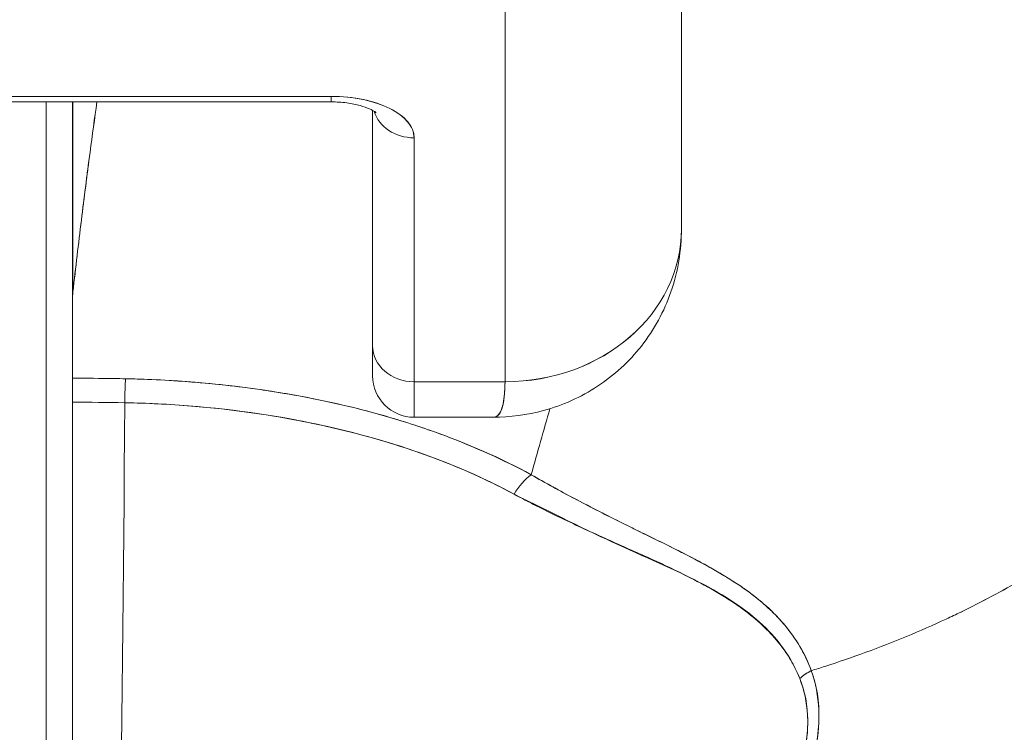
# Model space of a CAD drawing. Header units: inches. Extents: x 15 to 357, y 5 to 227.
# Tile 46 of 107: x 169.794 to 170.233, y 79.753 to 80.071. Entities that reach past the tile are written whole.
import ezdxf

# ---------------------------------------------------------------- set-up
doc = ezdxf.new("R2010")
doc.units = ezdxf.units.IN
doc.header["$LTSCALE"] = 22
doc.header["$MEASUREMENT"] = 0
doc.layers.get('0').update_dxf_attribs({"lineweight": 0})
doc.layers.add('Dimension (ANSI)', color=7, linetype='Continuous', lineweight=5)
doc.layers.add('Visible (ANSI)', color=7, linetype='Continuous', lineweight=5)
doc.styles.add('ROMANS', font='tahoma.ttf')
doc.dimstyles.new('Default (ANSI)', dxfattribs={"dimscale": 22, "dimtxt": 0.07, "dimasz": 0.07, "dimexe": 0.125, "dimexo": 0.0625, "dimgap": 0.031496, "dimtad": 0, "dimtih": 1, "dimtoh": 1, "dimrnd": 1e-08, "dimzin": 0, "dimdsep": 46, "dimtxsty": 'ROMANS', "dimblk": 'Filled-1', "dimcen": 0.09, "dimdle": 0.393701, "dimclrd": 256, "dimclre": 256, "dimclrt": 256, "dimadec": 0, "dimazin": 0, "dimtfac": 0.928571, "dimtofl": 0, "dimtmove": 0, "dimatfit": 3, "dimfxl": 1, "dimtolj": 1, "dimtzin": 0, "dimlwd": -1, "dimlwe": -1, "dimarcsym": 0})

# ---------------------------------------------------------------- blocks, each defined once
blk = doc.blocks.new('Filled-1')
at = {"color": 0}
for p, q in [((0, 0), (-1, 0.17857)), ((-1, 0.17857), (-1, -0.17857)), ((-1, 0), (0, 0)), ((-1, -0.17857), (0, 0))]:
    blk.add_line(p, q, dxfattribs=at)
at = {"color": 0, "flags": 128}
blk.add_lwpolyline([(-1, -0.17857), (0, 0), (-1, 0.17857), (-1, -0.17857)], dxfattribs=at)
at = {"color": 0}
blk.add_solid([(-1, -0.17857), (0, 0), (-1, 0.17857), (-1, -0.17857)], dxfattribs=at)
blk = doc.blocks.new('*D25')
at = {"layer": 'Defpoints', "color": 0, "transparency": 16777216}
for p in [(136.94553, 83.03392), (136.94553, 78.33091), (172.38303, 78.33091)]:
    blk.add_point(p, dxfattribs=at)
at = {"layer": 'Dimension (ANSI)', "transparency": 16777216}
for p, q in [((136.94553, 79.70591), (136.94553, 85.78392)), ((172.38303, 79.70591), (172.38303, 85.78392)), ((138.48553, 83.03392), (147.52022, 83.03392)), ((170.84303, 83.03392), (161.80833, 83.03392))]:
    blk.add_line(p, q, dxfattribs=at)
at = {"layer": 'Dimension (ANSI)', "transparency": 16777216, "xscale": 1.54000000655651, "yscale": 1.54000000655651, "zscale": 1.54000000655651, "rotation": 180}
blk.add_blockref('Filled-1', (136.94553, 83.03392), dxfattribs=at)
at = {"layer": 'Dimension (ANSI)', "transparency": 16777216, "xscale": 1.54000000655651, "yscale": 1.54000000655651, "zscale": 1.54000000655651}
blk.add_blockref('Filled-1', (172.38303, 83.03392), dxfattribs=at)
at = {"layer": 'Dimension (ANSI)', "transparency": 16777216, "insert": (154.66428, 83.03392), "char_height": 1.54, "attachment_point": 5, "style": 'ROMANS'}
blk.add_mtext('\\A1;\\fTahoma|b0|i0;\\H1.5400;35.44\\P\\fTahoma|b0|i0;\\H1.5400;DOOR WIDTH', dxfattribs=at)
blk = doc.blocks.new('*D26')
at = {"layer": 'Defpoints', "color": 0, "transparency": 16777216}
for p in [(173.07253, 83.03392), (172.38303, 78.33091), (173.07253, 77.24929)]:
    blk.add_point(p, dxfattribs=at)
at = {"layer": 'Dimension (ANSI)', "transparency": 16777216}
for p, q in [((172.38303, 79.70591), (172.38303, 85.78392)), ((173.07253, 78.62429), (173.07253, 85.78392)), ((170.84303, 83.03392), (169.30303, 83.03392)), ((174.61253, 83.03392), (176.59562, 83.03392))]:
    blk.add_line(p, q, dxfattribs=at)
at = {"layer": 'Dimension (ANSI)', "transparency": 16777216, "xscale": 1.54000000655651, "yscale": 1.54000000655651, "zscale": 1.54000000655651}
blk.add_blockref('Filled-1', (172.38303, 83.03392), dxfattribs=at)
at = {"layer": 'Dimension (ANSI)', "transparency": 16777216, "xscale": 1.54000000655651, "yscale": 1.54000000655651, "zscale": 1.54000000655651, "rotation": 180}
blk.add_blockref('Filled-1', (173.07253, 83.03392), dxfattribs=at)
at = {"layer": 'Dimension (ANSI)', "transparency": 16777216, "insert": (180.04274, 83.03392), "char_height": 1.54, "attachment_point": 5, "style": 'ROMANS'}
blk.add_mtext('\\A1;(0.69)', dxfattribs=at)

msp = doc.modelspace()

# ---------------------------------------------------------------- linework, layer by layer
at = {"layer": 'Visible (ANSI)'}
for p, q in [((170.08923, 79.97801), (170.08923, 80.15457)), ((170.08923, 80.15457), (170.08923, 79.97801)), ((170.01049, 79.90982), (170.01049, 80.08699)), ((170.01049, 80.08699), (170.01049, 79.90982)), ((169.93293, 80.03718), (169.74356, 80.03718)), ((169.74356, 80.03718), (169.93293, 80.03718)), ((169.93293, 80.0347), (169.93293, 80.03718)), ((169.93293, 80.03718), (169.93293, 80.0347)), ((169.74356, 80.0347), (169.93293, 80.0347)), ((169.80576, 80.0347), (169.80576, 79.74184)), ((169.81758, 79.94772), (169.81758, 80.0347)), ((169.81758, 80.0347), (169.81758, 79.94772)), ((169.8177, 80.0347), (169.8177, 79.94989)), ((169.8177, 79.94989), (169.8177, 80.0347)), ((169.95143, 79.92585), (169.95143, 80.03092)), ((169.95143, 80.03092), (169.95143, 79.92585)), ((169.96994, 79.90982), (169.96994, 80.01868)), ((169.96994, 80.01868), (169.96994, 79.90982)), ((169.81758, 79.94772), (169.81758, 79.9114)), ((169.95143, 79.92585), (169.95143, 79.9125)), ((169.83424, 79.91129), (169.83424, 79.91129)), ((169.96994, 79.90982), (169.96994, 79.894)), ((169.96994, 79.90982), (170.01049, 79.90982)), ((170.01049, 79.90982), (169.96994, 79.90982)), ((169.96994, 79.894), (169.96994, 79.90982)), ((169.81758, 79.9007), (169.81758, 79.5419)), ((170.00523, 79.894), (169.96994, 79.894)), ((170.04986, 79.85332), (170.04986, 79.85336)), ((170.04986, 79.85336), (170.04986, 79.85332)), ((170.04986, 79.84234), (170.04986, 79.84235)), ((170.04986, 79.84235), (170.04986, 79.84234)), ((170.07824, 79.82932), (170.07824, 79.82959))]:
    msp.add_line(p, q, dxfattribs=at)
for centre, radius, start, end in [((169.81758, 79.89538), 0.02008, 90, 90), ((169.96994, 79.9125), 0.0185, 180, 270)]:
    msp.add_arc(centre, radius, start, end, dxfattribs=at)
for centre, major_axis, ratio, start_param, end_param in [((169.93293, 80.01868), (0.03701, 0), 0.5, 0, 1.570796), ((169.96994, 80.0347), (-0.0185, 0), 0.866025, 0.262731, 1.570796), ((169.96994, 80.0347), (-0.0185, 0), 0.866025, 0.262731, 1.570796), ((170.01049, 79.97801), (0.07874, 0), 0.866025, 4.712389, 6.283185), ((170.01049, 79.97801), (0.07874, 0), 0.865826, 4.712395, 6.283129), ((169.84883, 79.94628), (0.03112, -0.0037), 0.780581, 3.145336, 3.23398), ((169.85892, 79.94596), (0.04129, -0.00328), 0.679672, 3.118385, 3.195472), ((169.81775, 78.5666), (-0.00014, 1.68497), 0.000059, 0.609956, 0.646631), ((169.96994, 79.92585), (-0.0185, 0), 0.866025, 0, 1.570796), ((169.96994, 79.92585), (-0.0185, 0), 0.866025, 0, 1.570796), ((169.81757, 79.46663), (-0.73764, 0), 0.602968, 4.680359, 4.712385), ((169.84119, 79.89515), (0.00038, 0.02008), 0.025246, 0.647097, 1.302734), ((169.84119, 79.89515), (-0.00038, -0.02007), 0.025243, 3.788594, 4.444262), ((169.81757, 79.45815), (0.74124, 0), 0.597038, 1.539449, 1.570797), ((169.81758, 79.45816), (0.74111, 0), 0.597133, 1.539446, 1.570798), ((169.83018, 80.0467), (0, -0.55118), 0.02, 0.413203, 1.302303), ((169.83018, 80.0467), (0, 0.55118), 0.02, 3.555085, 4.443895), ((170.02216, 79.85285), (0.00951, 0.01768), 0.499899, 0.822765, 1.452292), ((170.02216, 79.85285), (-0.00951, -0.01768), 0.499898, 3.964358, 4.593885), ((170.15512, 79.76759), (0.01865, 0.00744), 0.769737, 1.694033, 2.011377), ((170.15512, 79.76759), (-0.01865, -0.00744), 0.7697, 4.835385, 5.152769)]:
    msp.add_ellipse(centre, major_axis=major_axis, ratio=ratio, start_param=start_param, end_param=end_param, dxfattribs=at)
for points, knots in [([(170.18765, 80.2087), (170.19261, 80.19928), (170.19821, 80.19072), (170.20437, 80.18279), (170.21054, 80.17486), (170.21726, 80.16757), (170.22445, 80.16068), (170.23164, 80.15379), (170.2393, 80.1473), (170.24733, 80.141), (170.25537, 80.1347), (170.26377, 80.12859), (170.27247, 80.12246), (170.28116, 80.11633), (170.29014, 80.11017), (170.2993, 80.10381), (170.30847, 80.09745), (170.31783, 80.09088), (170.32729, 80.08392), (170.33675, 80.07696), (170.34631, 80.06963), (170.35588, 80.06176), (170.36544, 80.05389), (170.37502, 80.04549), (170.3845, 80.03643)], [0, 0, 0, 0, 0.125006, 0.125006, 0.125006, 0.250011, 0.250011, 0.250011, 0.375017, 0.375017, 0.375017, 0.500022, 0.500022, 0.500022, 0.625028, 0.625028, 0.625028, 0.750033, 0.750033, 0.750033, 0.875039, 0.875039, 0.875039, 1, 1, 1, 1]), ([(170.3845, 80.03643), (170.37501, 80.04549), (170.36544, 80.05389), (170.35587, 80.06176), (170.3463, 80.06963), (170.33674, 80.07697), (170.32728, 80.08392), (170.31782, 80.09088), (170.30847, 80.09745), (170.2993, 80.10382), (170.29013, 80.11018), (170.28115, 80.11633), (170.27246, 80.12246), (170.26377, 80.12859), (170.25536, 80.13471), (170.24733, 80.141), (170.2393, 80.1473), (170.23164, 80.15379), (170.22445, 80.16068), (170.21726, 80.16757), (170.21054, 80.17486), (170.20437, 80.18279), (170.19821, 80.19072), (170.19261, 80.19928), (170.18765, 80.2087)], [0, 0, 0, 0, 0.124999, 0.124999, 0.124999, 0.25, 0.25, 0.25, 0.375, 0.375, 0.375, 0.5, 0.5, 0.5, 0.625, 0.625, 0.625, 0.75, 0.75, 0.75, 0.875, 0.875, 0.875, 1, 1, 1, 1]), ([(169.96994, 80.01868), (169.96987, 80.02121), (169.96896, 80.02354), (169.96713, 80.02575), (169.9653, 80.02796), (169.96255, 80.03004), (169.95909, 80.03177), (169.95564, 80.03349), (169.95147, 80.03487), (169.94706, 80.03578), (169.94264, 80.0367), (169.93799, 80.03715), (169.93293, 80.03718)], [0, 0, 0, 0, 0.25, 0.25, 0.25, 0.5, 0.5, 0.5, 0.75, 0.75, 0.75, 1, 1, 1, 1]), ([(170.14714, 79.78092), (170.14916, 79.78153), (170.15116, 79.78216), (170.15317, 79.78281), (170.15935, 79.78479), (170.16549, 79.7869), (170.17156, 79.78912), (170.17766, 79.79135), (170.1837, 79.7937), (170.18965, 79.79617), (170.19564, 79.79865), (170.20155, 79.80124), (170.20734, 79.80394), (170.20956, 79.80498), (170.21177, 79.80603), (170.21395, 79.80709), (170.22332, 79.81165), (170.23239, 79.81649), (170.24113, 79.82159), (170.24657, 79.82476), (170.25188, 79.82802), (170.25705, 79.83138), (170.26224, 79.83475), (170.2673, 79.83821), (170.27221, 79.84176), (170.27713, 79.84532), (170.28191, 79.84896), (170.28654, 79.85269), (170.29116, 79.8564), (170.29564, 79.86021), (170.29997, 79.86409), (170.30695, 79.87035), (170.31356, 79.87682), (170.31977, 79.88349), (170.32119, 79.88502), (170.32259, 79.88656), (170.32397, 79.88811), (170.33121, 79.89623), (170.33786, 79.90464), (170.34388, 79.91328), (170.34794, 79.9191), (170.35171, 79.92501), (170.35519, 79.93101), (170.35672, 79.93367), (170.3582, 79.93634), (170.35962, 79.93903), (170.36407, 79.94744), (170.36794, 79.95602), (170.37123, 79.96476), (170.37346, 79.97067), (170.37542, 79.97667), (170.37711, 79.98272), (170.37777, 79.98511), (170.37839, 79.98751), (170.37897, 79.98991), (170.38088, 79.9979), (170.3823, 80.00596), (170.38322, 80.01396), (170.38409, 80.02155), (170.3845, 80.02909), (170.3845, 80.03643)], [0, 0, 0, 0, 0.014459, 0.014459, 0.014459, 0.059138, 0.059138, 0.059138, 0.104088, 0.104088, 0.104088, 0.149346, 0.149346, 0.149346, 0.166667, 0.166667, 0.166667, 0.24084, 0.24084, 0.24084, 0.286952, 0.286952, 0.286952, 0.333189, 0.333189, 0.333189, 0.379462, 0.379462, 0.379462, 0.425634, 0.425634, 0.425634, 0.5, 0.5, 0.5, 0.517058, 0.517058, 0.517058, 0.606463, 0.606463, 0.606463, 0.666667, 0.666667, 0.666667, 0.693307, 0.693307, 0.693307, 0.776792, 0.776792, 0.776792, 0.833333, 0.833333, 0.833333, 0.855634, 0.855634, 0.855634, 0.929684, 0.929684, 0.929684, 1, 1, 1, 1]), ([(170.3845, 80.03643), (170.3845, 80.02909), (170.38409, 80.02155), (170.38322, 80.01396), (170.3823, 80.00596), (170.38088, 79.9979), (170.37897, 79.98991), (170.3784, 79.98753), (170.37778, 79.98515), (170.37712, 79.98278), (170.37543, 79.9767), (170.37347, 79.97069), (170.37123, 79.96476), (170.36794, 79.95602), (170.36407, 79.94744), (170.35962, 79.93903), (170.3582, 79.93634), (170.35673, 79.93367), (170.35519, 79.93102), (170.35171, 79.92502), (170.34794, 79.9191), (170.34388, 79.91328), (170.33786, 79.90464), (170.33121, 79.89623), (170.32397, 79.88811), (170.3226, 79.88656), (170.3212, 79.88502), (170.31977, 79.88349), (170.31357, 79.87682), (170.30696, 79.87035), (170.29997, 79.86409), (170.29131, 79.85632), (170.28207, 79.84888), (170.27225, 79.84179), (170.26242, 79.83469), (170.25203, 79.82794), (170.24113, 79.82159), (170.23238, 79.81649), (170.22331, 79.81165), (170.21394, 79.80708), (170.21176, 79.80602), (170.20956, 79.80497), (170.20734, 79.80394), (170.20155, 79.80124), (170.19564, 79.79865), (170.18965, 79.79617), (170.1837, 79.7937), (170.17766, 79.79135), (170.17156, 79.78912), (170.16549, 79.7869), (170.15935, 79.78479), (170.15317, 79.78281), (170.15116, 79.78216), (170.14916, 79.78153), (170.14714, 79.78092)], [0, 0, 0, 0, 0.070424, 0.070424, 0.070424, 0.144534, 0.144534, 0.144534, 0.166667, 0.166667, 0.166667, 0.223344, 0.223344, 0.223344, 0.306735, 0.306735, 0.306735, 0.333333, 0.333333, 0.333333, 0.393546, 0.393546, 0.393546, 0.482972, 0.482972, 0.482972, 0.5, 0.5, 0.5, 0.574384, 0.574384, 0.574384, 0.666667, 0.666667, 0.666667, 0.759127, 0.759127, 0.759127, 0.833333, 0.833333, 0.833333, 0.850626, 0.850626, 0.850626, 0.89589, 0.89589, 0.89589, 0.940848, 0.940848, 0.940848, 0.985537, 0.985537, 0.985537, 1, 1, 1, 1]), ([(169.8177, 79.94989), (169.81893, 79.96081), (169.82018, 79.97147), (169.82146, 79.98186), (169.82207, 79.9868), (169.82268, 79.99168), (169.8233, 79.9965), (169.82398, 80.00181), (169.82466, 80.00706), (169.82535, 80.01222), (169.82637, 80.01989), (169.82739, 80.02738), (169.82841, 80.0347)], [0, 0, 0, 0, 0.3333333, 0.3333333, 0.3333333, 0.491831, 0.491831, 0.491831, 0.6666667, 0.6666667, 0.6666667, 0.9261561, 0.9261561, 0.9261561, 0.9261561]), ([(169.8177, 79.94989), (169.81894, 79.96083), (169.8202, 79.9715), (169.82148, 79.98189), (169.82275, 79.99228), (169.82404, 80.0024), (169.82534, 80.01223), (169.82635, 80.01989), (169.82737, 80.02738), (169.8284, 80.0347)], [0, 0, 0, 0, 0.3333333, 0.3333333, 0.3333333, 0.6666667, 0.6666667, 0.6666667, 0.9261524, 0.9261524, 0.9261524, 0.9261524]), ([(169.93293, 80.0347), (169.93528, 80.0347), (169.93764, 80.03455), (169.94202, 80.03398), (169.94406, 80.03357), (169.94751, 80.03262), (169.94896, 80.0321), (169.9511, 80.03113), (169.95187, 80.03069), (169.95275, 80.03009), (169.95295, 80.0299), (169.95295, 80.0299)], [4.713492, 4.713492, 4.713492, 4.713492, 4.967802, 4.967802, 5.216068, 5.216068, 5.446392, 5.446392, 5.650549, 5.650549, 5.825911, 5.825911, 5.825911, 5.825911]), ([(170.08923, 79.97799), (170.08923, 79.96854), (170.08765, 79.95892), (170.08153, 79.94129), (170.07702, 79.933), (170.06586, 79.91881), (170.05916, 79.91267), (170.0444, 79.90297), (170.03617, 79.89928), (170.02038, 79.89499), (170.01272, 79.89399), (170.00518, 79.89398)], [0, 0, 0, 0, 0.073142, 0.073142, 0.1436544, 0.1436544, 0.2117172, 0.2117172, 0.2795092, 0.2795092, 0.3382442, 0.3382442, 0.3382442, 0.3382442]), ([(169.95143, 79.92585), (169.95143, 79.92054), (169.95143, 79.91682), (169.95143, 79.91468), (169.95143, 79.91325), (169.95143, 79.91252), (169.95143, 79.91252)], [0, 0, 0, 0, 0.2, 0.2, 0.2, 0.33358, 0.33358, 0.33358, 0.33358]), ([(169.81758, 79.9114), (169.81758, 79.91046), (169.81758, 79.90944), (169.81758, 79.90833), (169.81758, 79.90722), (169.81758, 79.90602), (169.81758, 79.90475), (169.81758, 79.90348), (169.81758, 79.90213), (169.81758, 79.9007)], [0, 0, 0, 0, 0.333333, 0.333333, 0.333333, 0.666667, 0.666667, 0.666667, 1, 1, 1, 1]), ([(169.84119, 79.91118), (169.83949, 79.91121), (169.83778, 79.91124), (169.83607, 79.91126), (169.82991, 79.91135), (169.82374, 79.9114), (169.81758, 79.9114)], [0, 0, 0, 0, 0.216888, 0.216888, 0.216888, 1, 1, 1, 1]), ([(170.02216, 79.86837), (170.00973, 79.87496), (169.99703, 79.88074), (169.98357, 79.88579), (169.97875, 79.8876), (169.97384, 79.88932), (169.96881, 79.89094), (169.96027, 79.8937), (169.95142, 79.8962), (169.94231, 79.89843), (169.93104, 79.90118), (169.91938, 79.90351), (169.90752, 79.90538), (169.90423, 79.9059), (169.90092, 79.90639), (169.8976, 79.90684), (169.8819, 79.90896), (169.86584, 79.91032), (169.84946, 79.91093), (169.84672, 79.91103), (169.84396, 79.91111), (169.84119, 79.91118)], [0, 0, 0, 0, 0.245449, 0.245449, 0.245449, 0.333333, 0.333333, 0.333333, 0.482385, 0.482385, 0.482385, 0.666667, 0.666667, 0.666667, 0.717769, 0.717769, 0.717769, 0.959443, 0.959443, 0.959443, 1, 1, 1, 1]), ([(170.02216, 79.86837), (170.00871, 79.8757), (169.99394, 79.88222), (169.97809, 79.88781), (169.97517, 79.88884), (169.97221, 79.88984), (169.96921, 79.89081), (169.9559, 79.89511), (169.94189, 79.89878), (169.92739, 79.90177), (169.92094, 79.9031), (169.91438, 79.90429), (169.90775, 79.90535), (169.89613, 79.9072), (169.88428, 79.90862), (169.87226, 79.9096), (169.86201, 79.91045), (169.85163, 79.91097), (169.84119, 79.91118)], [0, 0, 0, 0, 0.281412, 0.281412, 0.281412, 0.333333, 0.333333, 0.333333, 0.563955, 0.563955, 0.563955, 0.666667, 0.666667, 0.666667, 0.846576, 0.846576, 0.846576, 1, 1, 1, 1]), ([(170.00521, 79.89398), (170.0056, 79.89399), (170.00597, 79.89406), (170.00631, 79.89419), (170.00786, 79.89481), (170.00889, 79.89669), (170.00953, 79.89946), (170.00966, 79.90003), (170.00978, 79.90064), (170.00988, 79.90129), (170.01027, 79.90374), (170.01043, 79.90669), (170.01049, 79.90982)], [0.6280519, 0.6280519, 0.6280519, 0.6280519, 0.6650279, 0.6650279, 0.6650279, 0.8333333, 0.8333333, 0.8333333, 0.8681604, 0.8681604, 0.8681604, 0.9997913, 0.9997913, 0.9997913, 0.9997913]), ([(170.01049, 79.90982), (170.01047, 79.90483), (170.01004, 79.90091), (170.00921, 79.89824), (170.00837, 79.89557), (170.00715, 79.89413), (170.00547, 79.89401), (170.00539, 79.894), (170.00531, 79.894), (170.00523, 79.894)], [0.0000104, 0.0000104, 0.0000104, 0.0000104, 0.1666667, 0.1666667, 0.1666667, 0.3333333, 0.3333333, 0.3333333, 0.3411809, 0.3411809, 0.3411809, 0.3411809]), ([(169.81758, 79.9007), (169.81758, 79.8691), (169.81758, 79.83874), (169.81758, 79.80933), (169.81758, 79.77991), (169.81758, 79.75144), (169.81758, 79.72478), (169.81758, 79.69811), (169.81758, 79.67326), (169.81758, 79.65045), (169.81758, 79.62765), (169.81758, 79.60689), (169.81758, 79.58873), (169.81758, 79.57058), (169.81758, 79.55502), (169.81758, 79.54188)], [0, 0, 0, 0, 0.2, 0.2, 0.2, 0.4, 0.4, 0.4, 0.6, 0.6, 0.6, 0.8, 0.8, 0.8, 1, 1, 1, 1]), ([(169.84081, 79.90048), (169.85078, 79.90029), (169.86074, 79.89979), (169.87063, 79.89898), (169.88861, 79.89751), (169.90636, 79.89503), (169.92356, 79.89151), (169.94041, 79.88807), (169.95673, 79.88363), (169.97222, 79.8782), (169.98721, 79.87294), (170.00142, 79.86675), (170.01451, 79.85967)], [0, 0, 0, 0, 0.15805, 0.15805, 0.15805, 0.445483, 0.445483, 0.445483, 0.727137, 0.727137, 0.727137, 1, 1, 1, 1]), ([(169.84081, 79.90048), (169.86277, 79.90001), (169.8842, 79.89817), (169.90486, 79.8949), (169.92552, 79.89162), (169.94542, 79.88692), (169.96383, 79.88102), (169.98224, 79.87511), (169.99918, 79.868), (170.01451, 79.85967)], [0, 0, 0, 0, 0.333333, 0.333333, 0.333333, 0.666667, 0.666667, 0.666667, 1, 1, 1, 1]), ([(170.14714, 79.78092), (170.1468, 79.78186), (170.14643, 79.7828), (170.14604, 79.78373), (170.14495, 79.78633), (170.14367, 79.7889), (170.1422, 79.79143), (170.14065, 79.79409), (170.13889, 79.79671), (170.13689, 79.79926), (170.1355, 79.80104), (170.134, 79.80279), (170.13238, 79.80451), (170.13155, 79.80539), (170.13069, 79.80626), (170.1298, 79.80713), (170.12705, 79.80981), (170.12401, 79.81241), (170.1207, 79.81493), (170.11721, 79.81758), (170.11341, 79.82015), (170.10934, 79.82266), (170.10809, 79.82343), (170.10681, 79.8242), (170.10551, 79.82496), (170.10237, 79.8268), (170.09909, 79.82861), (170.09566, 79.83043), (170.09063, 79.83309), (170.08529, 79.83575), (170.07969, 79.83851), (170.07592, 79.84037), (170.07202, 79.84227), (170.06801, 79.84424), (170.06576, 79.84535), (170.06347, 79.84648), (170.06115, 79.84763), (170.05474, 79.85081), (170.04808, 79.85419), (170.04119, 79.85784), (170.03501, 79.86111), (170.02865, 79.86459), (170.02216, 79.86837)], [0, 0, 0, 0, 0.028646, 0.028646, 0.028646, 0.108264, 0.108264, 0.108264, 0.191862, 0.191862, 0.191862, 0.25, 0.25, 0.25, 0.279904, 0.279904, 0.279904, 0.37246, 0.37246, 0.37246, 0.469969, 0.469969, 0.469969, 0.5, 0.5, 0.5, 0.572304, 0.572304, 0.572304, 0.678496, 0.678496, 0.678496, 0.75, 0.75, 0.75, 0.790087, 0.790087, 0.790087, 0.900698, 0.900698, 0.900698, 1, 1, 1, 1]), ([(170.14714, 79.78092), (170.14445, 79.78851), (170.14029, 79.79531), (170.13513, 79.80141), (170.13506, 79.8015), (170.13499, 79.80159), (170.13492, 79.80167), (170.13014, 79.80729), (170.12452, 79.81231), (170.11785, 79.81706), (170.11739, 79.81739), (170.11693, 79.81771), (170.11647, 79.81803), (170.1139, 79.81981), (170.11117, 79.82156), (170.10831, 79.82328), (170.10636, 79.82446), (170.10434, 79.82563), (170.10227, 79.82679), (170.09863, 79.82883), (170.09481, 79.83086), (170.09082, 79.83291), (170.08979, 79.83343), (170.08876, 79.83396), (170.08772, 79.83449), (170.08328, 79.83673), (170.07865, 79.83901), (170.07382, 79.84139), (170.06948, 79.84352), (170.06498, 79.84573), (170.06034, 79.84805), (170.05992, 79.84826), (170.05949, 79.84847), (170.05907, 79.84869), (170.05522, 79.85061), (170.05127, 79.85262), (170.04724, 79.85471), (170.04298, 79.85692), (170.03863, 79.85922), (170.0342, 79.86164), (170.03025, 79.86379), (170.02623, 79.86602), (170.02216, 79.86837)], [0, 0, 0, 0, 0.2, 0.2, 0.2, 0.202822, 0.202822, 0.202822, 0.387433, 0.387433, 0.387433, 0.4, 0.4, 0.4, 0.469613, 0.469613, 0.469613, 0.517, 0.517, 0.517, 0.6, 0.6, 0.6, 0.621251, 0.621251, 0.621251, 0.71154, 0.71154, 0.71154, 0.792621, 0.792621, 0.792621, 0.8, 0.8, 0.8, 0.866842, 0.866842, 0.866842, 0.937291, 0.937291, 0.937291, 1, 1, 1, 1]), ([(170.01451, 79.85967), (170.02113, 79.85608), (170.02776, 79.85276), (170.03432, 79.8496), (170.04129, 79.84625), (170.04819, 79.84309), (170.05498, 79.84003), (170.06146, 79.83712), (170.06783, 79.8343), (170.07404, 79.8315), (170.07961, 79.82898), (170.08504, 79.82647), (170.09026, 79.82385), (170.09067, 79.82365), (170.09108, 79.82344), (170.09149, 79.82323), (170.09581, 79.82103), (170.1, 79.81881), (170.104, 79.8165), (170.10798, 79.8142), (170.11178, 79.81182), (170.11535, 79.80928), (170.11858, 79.80699), (170.12162, 79.80457), (170.12444, 79.80201), (170.127, 79.79968), (170.12937, 79.79724), (170.13155, 79.79466), (170.13352, 79.79232), (170.13532, 79.78988), (170.13694, 79.78732), (170.13841, 79.78499), (170.13972, 79.78258), (170.14086, 79.78006), (170.14126, 79.77918), (170.14163, 79.7783), (170.14199, 79.7774)], [0, 0, 0, 0, 0.123264, 0.123264, 0.123264, 0.254167, 0.254167, 0.254167, 0.37913, 0.37913, 0.37913, 0.491157, 0.491157, 0.491157, 0.5, 0.5, 0.5, 0.593399, 0.593399, 0.593399, 0.686267, 0.686267, 0.686267, 0.770296, 0.770296, 0.770296, 0.846506, 0.846506, 0.846506, 0.915548, 0.915548, 0.915548, 0.978208, 0.978208, 0.978208, 1, 1, 1, 1]), ([(170.01451, 79.85967), (170.03155, 79.8513), (170.04693, 79.84358), (170.06112, 79.83704), (170.07532, 79.83049), (170.08832, 79.82511), (170.09943, 79.81923), (170.11053, 79.81334), (170.11974, 79.80696), (170.12681, 79.79999), (170.13388, 79.79302), (170.13883, 79.78545), (170.14199, 79.7774)], [0, 0, 0, 0, 0.25, 0.25, 0.25, 0.5, 0.5, 0.5, 0.75, 0.75, 0.75, 1, 1, 1, 1]), ([(169.91565, 79.54325), (169.9297, 79.54772), (169.9446, 79.553), (169.95951, 79.55932), (169.96412, 79.56127), (169.96872, 79.56331), (169.97331, 79.56546), (169.9772, 79.56728), (169.98109, 79.56918), (169.98494, 79.57113), (169.99438, 79.57592), (170.00364, 79.58107), (170.01248, 79.5864), (170.01807, 79.58977), (170.02349, 79.59321), (170.02869, 79.59667), (170.03253, 79.59923), (170.03625, 79.60179), (170.03985, 79.60437), (170.04046, 79.60481), (170.04106, 79.60524), (170.04166, 79.60567), (170.05264, 79.61363), (170.06255, 79.6217), (170.07167, 79.62988), (170.07204, 79.63021), (170.07241, 79.63054), (170.07277, 79.63087), (170.08331, 79.64039), (170.0928, 79.65007), (170.10118, 79.65969), (170.10302, 79.66181), (170.10481, 79.66392), (170.10655, 79.66603), (170.10749, 79.66717), (170.10842, 79.66831), (170.10933, 79.66945), (170.11657, 79.6785), (170.12284, 79.68744), (170.12817, 79.69614), (170.12904, 79.69755), (170.12988, 79.69896), (170.1307, 79.70037), (170.13693, 79.71103), (170.14176, 79.72128), (170.14504, 79.7308), (170.14518, 79.7312), (170.14531, 79.73159), (170.14544, 79.73199), (170.14872, 79.74184), (170.15031, 79.75089), (170.15054, 79.75905), (170.15078, 79.7672), (170.14966, 79.77446), (170.14714, 79.78092)], [0, 0, 0, 0, 0.095523, 0.095523, 0.095523, 0.125, 0.125, 0.125, 0.150006, 0.150006, 0.150006, 0.211266, 0.211266, 0.211266, 0.25, 0.25, 0.25, 0.278579, 0.278579, 0.278579, 0.283368, 0.283368, 0.283368, 0.371453, 0.371453, 0.371453, 0.375, 0.375, 0.375, 0.477463, 0.477463, 0.477463, 0.5, 0.5, 0.5, 0.512193, 0.512193, 0.512193, 0.609209, 0.609209, 0.609209, 0.625, 0.625, 0.625, 0.744987, 0.744987, 0.744987, 0.75, 0.75, 0.75, 0.875, 0.875, 0.875, 1, 1, 1, 1]), ([(169.91565, 79.54325), (169.9245, 79.54595), (169.93309, 79.54888), (169.94141, 79.55201), (169.95122, 79.55569), (169.96066, 79.55964), (169.9697, 79.56379), (169.97309, 79.56534), (169.97642, 79.56692), (169.97969, 79.56852), (169.98678, 79.57199), (169.9936, 79.57557), (170.00018, 79.57924), (170.01166, 79.58564), (170.02239, 79.59232), (170.03242, 79.59919), (170.0447, 79.60759), (170.05595, 79.61627), (170.06619, 79.62507), (170.06911, 79.62758), (170.07195, 79.6301), (170.0747, 79.63262), (170.08257, 79.63982), (170.08979, 79.64707), (170.09638, 79.65431), (170.1002, 79.6585), (170.10382, 79.66269), (170.10723, 79.66686), (170.11167, 79.67228), (170.11576, 79.67768), (170.11951, 79.68302), (170.12362, 79.68885), (170.12733, 79.69461), (170.13063, 79.70025), (170.13286, 79.70406), (170.13489, 79.7078), (170.13675, 79.71148), (170.14017, 79.71827), (170.14297, 79.72483), (170.14512, 79.73104), (170.14607, 79.73378), (170.14689, 79.73646), (170.14758, 79.73907), (170.14932, 79.7456), (170.15029, 79.75178), (170.1505, 79.75772), (170.15057, 79.75969), (170.15057, 79.76163), (170.15048, 79.76353), (170.1502, 79.76973), (170.14904, 79.77558), (170.14714, 79.78092)], [0, 0, 0, 0, 0.047704, 0.047704, 0.047704, 0.103949, 0.103949, 0.103949, 0.125, 0.125, 0.125, 0.170549, 0.170549, 0.170549, 0.25, 0.25, 0.25, 0.347289, 0.347289, 0.347289, 0.375, 0.375, 0.375, 0.454119, 0.454119, 0.454119, 0.5, 0.5, 0.5, 0.559712, 0.559712, 0.559712, 0.625, 0.625, 0.625, 0.668948, 0.668948, 0.668948, 0.75, 0.75, 0.75, 0.785781, 0.785781, 0.785781, 0.875, 0.875, 0.875, 0.904424, 0.904424, 0.904424, 1, 1, 1, 1]), ([(170.14199, 79.7774), (170.14395, 79.7724), (170.14518, 79.76693), (170.14548, 79.76107), (170.14575, 79.75608), (170.14535, 79.75082), (170.14434, 79.7454), (170.14389, 79.74293), (170.1433, 79.74042), (170.14259, 79.73789), (170.14017, 79.72928), (170.13632, 79.72039), (170.13163, 79.71162), (170.13111, 79.71065), (170.13057, 79.70967), (170.13003, 79.7087), (170.12543, 79.70046), (170.12004, 79.69235), (170.11412, 79.68446), (170.10702, 79.675), (170.09917, 79.66587), (170.09072, 79.65713), (170.08522, 79.65144), (170.07947, 79.64591), (170.07349, 79.64057), (170.06925, 79.63677), (170.06491, 79.63307), (170.06049, 79.62947), (170.04988, 79.62084), (170.03877, 79.61276), (170.02724, 79.60525), (170.01772, 79.59905), (170.00791, 79.59325), (169.99785, 79.58785), (169.99693, 79.58735), (169.99601, 79.58686), (169.99508, 79.58637), (169.98525, 79.58119), (169.97519, 79.57639), (169.96496, 79.572), (169.95578, 79.56805), (169.94646, 79.56443), (169.93703, 79.56115), (169.92865, 79.55823), (169.92018, 79.55557), (169.91164, 79.55318)], [0, 0, 0, 0, 0.067597, 0.067597, 0.067597, 0.125, 0.125, 0.125, 0.151167, 0.151167, 0.151167, 0.240091, 0.240091, 0.240091, 0.25, 0.25, 0.25, 0.333853, 0.333853, 0.333853, 0.434449, 0.434449, 0.434449, 0.5, 0.5, 0.5, 0.546484, 0.546484, 0.546484, 0.657929, 0.657929, 0.657929, 0.75, 0.75, 0.75, 0.758447, 0.758447, 0.758447, 0.848119, 0.848119, 0.848119, 0.928517, 0.928517, 0.928517, 1, 1, 1, 1]), ([(170.14199, 79.7774), (170.14442, 79.77181), (170.14558, 79.76542), (170.14556, 79.7583), (170.14554, 79.75118), (170.14435, 79.74333), (170.14168, 79.73481), (170.13901, 79.72629), (170.13486, 79.7171), (170.12936, 79.70753), (170.12387, 79.69795), (170.11702, 79.68798), (170.10892, 79.67787), (170.10082, 79.66776), (170.09147, 79.65751), (170.08076, 79.64729), (170.07005, 79.63708), (170.05799, 79.62691), (170.0442, 79.61689), (170.03041, 79.60686), (170.01484, 79.59705), (169.99934, 79.58865), (169.98384, 79.58025), (169.96843, 79.57321), (169.95375, 79.56738), (169.93906, 79.56154), (169.92511, 79.5569), (169.91164, 79.55318)], [0, 0, 0, 0, 0.111111, 0.111111, 0.111111, 0.222222, 0.222222, 0.222222, 0.333333, 0.333333, 0.333333, 0.444444, 0.444444, 0.444444, 0.555556, 0.555556, 0.555556, 0.666667, 0.666667, 0.666667, 0.777778, 0.777778, 0.777778, 0.888889, 0.888889, 0.888889, 1, 1, 1, 1])]:
    msp.add_open_spline(points, degree=3, knots=knots, dxfattribs=at)
for points in [[(170.08923, 79.97801), (170.08923, 79.97785), (170.08923, 79.9777), (170.08923, 79.97754)], [(169.86036, 79.89971), (169.86036, 79.8997), (169.86036, 79.8997), (169.86036, 79.89969)], [(170.0305, 79.89779), (170.0278, 79.88817), (170.02502, 79.87837), (170.02216, 79.86837)], [(170.02216, 79.86837), (170.02502, 79.87837), (170.0278, 79.88817), (170.0305, 79.89779)]]:
    msp.add_open_spline(points, degree=3, dxfattribs=at)

# ---------------------------------------------------------------- dimensions: what is measured, and where the dimension line sits
at = {"layer": 'Dimension (ANSI)'}
for base, p2, text, picture, middle in [((136.94553, 83.03392), (136.94553, 78.33091), '\\fTahoma|b0|i0;\\H1.5400;<>\\P\\fTahoma|b0|i0;\\H1.5400;DOOR WIDTH', '*D25', (154.66428, 83.03392)), ((173.07253, 83.03392), (173.07253, 77.24929), '(<>)', '*D26', (180.04274, 83.03392))]:
    dim = msp.add_linear_dim(base=base, p1=(172.38303, 78.33091), p2=p2, angle=180, text=text, dimstyle='Default (ANSI)', override={"dimgap": 0.031496, "dimtih": 0, "dimtoh": 0, "dimdec": 2, "dimtol": 0, "dimlim": 0, "dimtp": 0, "dimtm": 0, "dimtdec": 2, "dimatfit": 1}, dxfattribs=at)
    dim.commit()
    dim.dimension.update_dxf_attribs({"geometry": picture, "text_midpoint": middle, "dimtype": 160})

doc.saveas('drawing.dxf')
